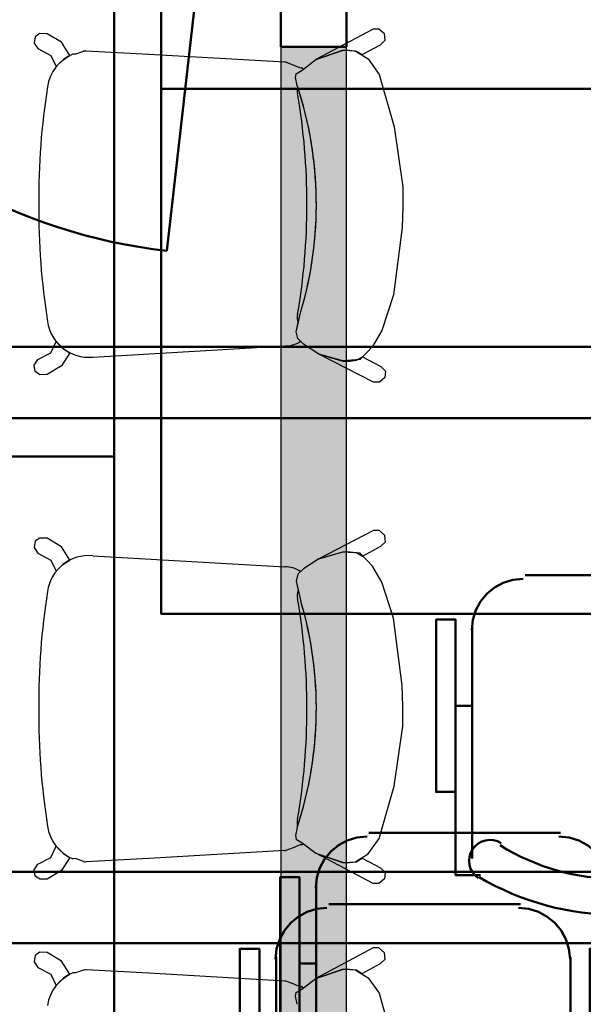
# Model space of a CAD drawing. Header units: metres. Extents: x -1 to 430, y -6 to 31.
# Tile 10 of 169: x 400.538 to 401.397, y 14.725 to 16.225. Entities that reach past the tile are written whole.
import ezdxf

# ---------------------------------------------------------------- set-up
doc = ezdxf.new("R2010")
doc.units = ezdxf.units.M
doc.linetypes.add('CONTINUA', pattern=[0])
for name, color, linetype, lineweight in [('3D P1 MURS NOUS', 7, 'CONTINUA', 25), ('P2 MOBLES 2D', 7, 'CONTINUA', 25), ('P4 MOBLES', 7, 'CONTINUA', 25), ('P5 MOBLES', 7, 'CONTINUA', 25), ('PA MOBLES', 7, 'CONTINUA', 25)]:
    doc.layers.add(name, color=color, linetype=linetype, lineweight=lineweight)

# ---------------------------------------------------------------- blocks, each defined once
blk = doc.blocks.new('OBJETO_COMPLEJO_45')
at = {"layer": 'P2 MOBLES 2D', "color": 202, "linetype": 'CONTINUA', "lineweight": 50, "transparency": 33554687}
for p, q in [((400.9288, 16.4393), (400.9288, 16.7906)), ((401.3775, 16.7906), (401.3775, 16.4393)), ((400.9034, 16.5578), (400.9288, 16.5578)), ((401.4071, 16.5578), (401.3775, 16.5578)), ((401.3013, 16.3588), (401.0092, 16.3588))]:
    blk.add_line(p, q, dxfattribs=at)
for points in [[(400.938, 16.8204), (400.933, 16.8164), (400.9291, 16.8115), (400.9263, 16.8062), (400.9245, 16.8004), (400.9239, 16.7943), (400.9244, 16.7883), (400.9261, 16.7823), (400.9291, 16.7766), (400.9331, 16.7717), (400.9379, 16.7677), (400.9432, 16.7648), (400.949, 16.763), (400.955, 16.7623), (400.9611, 16.7628), (400.9671, 16.7644), (400.9728, 16.7673)], [(401.328, 16.7673), (401.3337, 16.7644), (401.3396, 16.7628), (401.3457, 16.7623), (401.3517, 16.763), (401.3575, 16.7648), (401.3629, 16.7677), (401.3676, 16.7717), (401.3717, 16.7766), (401.3746, 16.7823), (401.3763, 16.7883), (401.3769, 16.7943), (401.3762, 16.8004), (401.3745, 16.8062), (401.3716, 16.8115), (401.3677, 16.8164), (401.3628, 16.8204)], [(400.9034, 16.689), (400.8737, 16.689), (400.8737, 16.4266), (400.9034, 16.4266), (400.9034, 16.816), (400.9415, 16.816)], [(401.4071, 16.689), (401.4368, 16.689), (401.4368, 16.4266), (401.4071, 16.4266), (401.4071, 16.816), (401.3648, 16.816)], [(400.9281, 16.4427), (400.9297, 16.4269), (400.9343, 16.4122), (400.9415, 16.3989), (400.9511, 16.3873), (400.9627, 16.3777), (400.976, 16.3705), (400.9907, 16.366), (401.0064, 16.3644)], [(401.2985, 16.3644), (401.3143, 16.366), (401.329, 16.3705), (401.3423, 16.3777), (401.3539, 16.3873), (401.3635, 16.3989), (401.3707, 16.4122), (401.3753, 16.4269), (401.3769, 16.4427)]]:
    blk.add_lwpolyline(points, dxfattribs=at)
blk.add_lwpolyline([(401.8558, 15.618), (400.4547, 15.618), (400.4547, 16.4181), (401.8558, 16.4181), (401.8558, 15.618)], close=True, dxfattribs=at)
for centre, radius, start, end in [((401.1505, 16.4599), 0.4167, 59.5738, 120.4458), ((401.1505, 16.4811), 0.3405, 58.2581, 121.7649)]:
    blk.add_arc(centre, radius, start, end, dxfattribs=at)
blk = doc.blocks.new('OBJETO_COMPLEJO_46')
at = {"layer": 'P2 MOBLES 2D', "color": 202, "linetype": 'CONTINUA', "lineweight": 50, "transparency": 33554687}
for p, q in [((401.3013, 14.8772), (401.0092, 14.8772)), ((400.9288, 14.7968), (400.9288, 14.4455)), ((401.3775, 14.4455), (401.3775, 14.7968)), ((400.9034, 14.6783), (400.9288, 14.6783)), ((401.4071, 14.6783), (401.3775, 14.6783))]:
    blk.add_line(p, q, dxfattribs=at)
blk.add_lwpolyline([(401.8558, 15.618), (400.4547, 15.618), (400.4547, 14.818), (401.8558, 14.818), (401.8558, 15.618)], close=True, dxfattribs=at)
for points in [[(400.9281, 14.7934), (400.9297, 14.8092), (400.9343, 14.8239), (400.9415, 14.8372), (400.9511, 14.8488), (400.9627, 14.8583), (400.976, 14.8656), (400.9907, 14.8701), (401.0064, 14.8717)], [(401.2985, 14.8717), (401.3143, 14.8701), (401.329, 14.8656), (401.3423, 14.8583), (401.3539, 14.8488), (401.3635, 14.8372), (401.3707, 14.8239), (401.3753, 14.8092), (401.3769, 14.7934)], [(400.9034, 14.547), (400.8737, 14.547), (400.8737, 14.8095), (400.9034, 14.8095), (400.9034, 14.4201), (400.9415, 14.4201)], [(401.4071, 14.547), (401.4368, 14.547), (401.4368, 14.8095), (401.4071, 14.8095), (401.4071, 14.4201), (401.3648, 14.4201)], [(400.938, 14.4157), (400.933, 14.4197), (400.9291, 14.4245), (400.9263, 14.4299), (400.9245, 14.4357), (400.9239, 14.4417), (400.9244, 14.4478), (400.9261, 14.4538), (400.9291, 14.4594), (400.9331, 14.4644), (400.9379, 14.4684), (400.9432, 14.4713), (400.949, 14.4731), (400.955, 14.4738), (400.9611, 14.4733), (400.9671, 14.4716), (400.9728, 14.4688)], [(401.328, 14.4688), (401.3337, 14.4716), (401.3396, 14.4733), (401.3457, 14.4738), (401.3517, 14.4731), (401.3575, 14.4713), (401.3629, 14.4684), (401.3676, 14.4644), (401.3717, 14.4594), (401.3746, 14.4538), (401.3763, 14.4478), (401.3769, 14.4417), (401.3762, 14.4357), (401.3745, 14.4299), (401.3716, 14.4245), (401.3677, 14.4197), (401.3628, 14.4157)]]:
    blk.add_lwpolyline(points, dxfattribs=at)
for centre, radius, start, end in [((401.1505, 14.755), 0.3405, 238.2351, 301.7419), ((401.1505, 14.7762), 0.4167, 239.5542, 300.4262)]:
    blk.add_arc(centre, radius, start, end, dxfattribs=at)
blk = doc.blocks.new('OBJETO_COMPLEJO_131')
at = {"layer": 'P4 MOBLES', "color": 202, "linetype": 'CONTINUA', "lineweight": 50, "transparency": 33554687}
for p, q in [((401.2278, 16.9408), (401.2278, 17.2921)), ((401.6766, 17.2921), (401.6766, 16.9408)), ((401.2024, 17.0593), (401.2278, 17.0593)), ((401.7062, 17.0593), (401.6766, 17.0593)), ((401.6004, 16.8603), (401.3083, 16.8603))]:
    blk.add_line(p, q, dxfattribs=at)
for points in [[(401.2024, 17.1905), (401.1728, 17.1905), (401.1728, 16.9281), (401.2024, 16.9281), (401.2024, 17.3175), (401.2405, 17.3175)], [(401.237, 17.3219), (401.2321, 17.3178), (401.2282, 17.313), (401.2254, 17.3076), (401.2236, 17.3018), (401.223, 17.2958), (401.2235, 17.2898), (401.2252, 17.2838), (401.2282, 17.2781), (401.2322, 17.2732), (401.2369, 17.2692), (401.2423, 17.2663), (401.2481, 17.2645), (401.2541, 17.2638), (401.2602, 17.2643), (401.2662, 17.2659), (401.2718, 17.2688)], [(401.627, 17.2688), (401.6327, 17.2659), (401.6387, 17.2643), (401.6448, 17.2638), (401.6508, 17.2645), (401.6566, 17.2663), (401.6619, 17.2692), (401.6667, 17.2732), (401.6707, 17.2781), (401.6737, 17.2838), (401.6754, 17.2898), (401.6759, 17.2958), (401.6753, 17.3018), (401.6735, 17.3076), (401.6707, 17.313), (401.6668, 17.3178), (401.6618, 17.3219)], [(401.7062, 17.1905), (401.7358, 17.1905), (401.7358, 16.9281), (401.7062, 16.9281), (401.7062, 17.3175), (401.6639, 17.3175)], [(401.2272, 16.9442), (401.2288, 16.9284), (401.2333, 16.9137), (401.2406, 16.9004), (401.2501, 16.8888), (401.2617, 16.8792), (401.275, 16.872), (401.2897, 16.8675), (401.3055, 16.8659)], [(401.5976, 16.8659), (401.6134, 16.8675), (401.6281, 16.872), (401.6414, 16.8792), (401.653, 16.8888), (401.6625, 16.9004), (401.6698, 16.9137), (401.6743, 16.9284), (401.6759, 16.9442)]]:
    blk.add_lwpolyline(points, dxfattribs=at)
blk.add_lwpolyline([(402.1549, 16.1195), (400.7537, 16.1195), (400.7537, 16.9196), (402.1549, 16.9196), (402.1549, 16.1195)], close=True, dxfattribs=at)
for centre, radius, start, end in [((401.4495, 16.9614), 0.4167, 59.5738, 120.4458), ((401.4495, 16.9826), 0.3405, 58.2581, 121.7649)]:
    blk.add_arc(centre, radius, start, end, dxfattribs=at)
blk = doc.blocks.new('OBJETO_COMPLEJO_132')
at = {"layer": 'P4 MOBLES', "color": 202, "linetype": 'CONTINUA', "lineweight": 50, "transparency": 33554687}
for p, q in [((401.6004, 15.3787), (401.3083, 15.3787)), ((401.2278, 15.2983), (401.2278, 14.9469)), ((401.6766, 14.9469), (401.6766, 15.2983)), ((401.2024, 15.1798), (401.2278, 15.1798)), ((401.7062, 15.1798), (401.6766, 15.1798))]:
    blk.add_line(p, q, dxfattribs=at)
blk.add_lwpolyline([(402.1549, 16.1195), (400.7537, 16.1195), (400.7537, 15.3195), (402.1549, 15.3195), (402.1549, 16.1195)], close=True, dxfattribs=at)
for points in [[(401.2272, 15.2949), (401.2288, 15.3107), (401.2333, 15.3254), (401.2406, 15.3387), (401.2501, 15.3503), (401.2617, 15.3598), (401.275, 15.367), (401.2897, 15.3716), (401.3055, 15.3732)], [(401.5976, 15.3732), (401.6134, 15.3716), (401.6281, 15.367), (401.6414, 15.3598), (401.653, 15.3503), (401.6625, 15.3387), (401.6698, 15.3254), (401.6743, 15.3107), (401.6759, 15.2949)], [(401.2024, 15.0485), (401.1728, 15.0485), (401.1728, 15.311), (401.2024, 15.311), (401.2024, 14.9215), (401.2405, 14.9215)], [(401.7062, 15.0485), (401.7358, 15.0485), (401.7358, 15.311), (401.7062, 15.311), (401.7062, 14.9215), (401.6639, 14.9215)], [(401.237, 14.9171), (401.2321, 14.9212), (401.2282, 14.926), (401.2254, 14.9314), (401.2236, 14.9372), (401.223, 14.9432), (401.2235, 14.9493), (401.2252, 14.9553), (401.2282, 14.9609), (401.2322, 14.9659), (401.2369, 14.9698), (401.2423, 14.9727), (401.2481, 14.9746), (401.2541, 14.9753), (401.2602, 14.9748), (401.2662, 14.9731), (401.2718, 14.9702)], [(401.627, 14.9702), (401.6327, 14.9731), (401.6387, 14.9748), (401.6448, 14.9753), (401.6508, 14.9746), (401.6566, 14.9727), (401.6619, 14.9698), (401.6667, 14.9659), (401.6707, 14.9609), (401.6737, 14.9553), (401.6754, 14.9493), (401.6759, 14.9432), (401.6753, 14.9372), (401.6735, 14.9314), (401.6707, 14.926), (401.6668, 14.9212), (401.6618, 14.9171)]]:
    blk.add_lwpolyline(points, dxfattribs=at)
for centre, radius, start, end in [((401.4495, 15.2565), 0.3405, 238.2351, 301.7419), ((401.4495, 15.2777), 0.4167, 239.5542, 300.4262)]:
    blk.add_arc(centre, radius, start, end, dxfattribs=at)
blk = doc.blocks.new('OBJETO_COMPLEJO_206')
at = {"layer": 'P5 MOBLES', "color": 202, "linetype": 'CONTINUA', "lineweight": 50, "transparency": 33554687}
for p, q in [((401.3624, 14.986), (401.0703, 14.986)), ((400.9899, 14.9056), (400.9899, 14.5542)), ((401.4386, 14.5542), (401.4386, 14.9056)), ((400.9645, 14.7871), (400.9899, 14.7871)), ((401.4682, 14.7871), (401.4386, 14.7871))]:
    blk.add_line(p, q, dxfattribs=at)
blk.add_lwpolyline([(401.917, 15.7268), (400.5158, 15.7268), (400.5158, 14.9268), (401.917, 14.9268), (401.917, 15.7268)], close=True, dxfattribs=at)
for points in [[(400.9893, 14.9022), (400.9908, 14.918), (400.9954, 14.9327), (401.0026, 14.946), (401.0122, 14.9576), (401.0238, 14.9671), (401.0371, 14.9743), (401.0518, 14.9789), (401.0676, 14.9805)], [(401.3597, 14.9805), (401.3755, 14.9789), (401.3902, 14.9743), (401.4035, 14.9671), (401.415, 14.9576), (401.4246, 14.946), (401.4318, 14.9327), (401.4364, 14.918), (401.438, 14.9022)], [(400.9645, 14.6558), (400.9349, 14.6558), (400.9349, 14.9183), (400.9645, 14.9183), (400.9645, 14.5288), (401.0026, 14.5288)], [(401.4682, 14.6558), (401.4979, 14.6558), (401.4979, 14.9183), (401.4682, 14.9183), (401.4682, 14.5288), (401.4259, 14.5288)], [(400.9991, 14.5244), (400.9942, 14.5285), (400.9903, 14.5333), (400.9874, 14.5387), (400.9857, 14.5445), (400.985, 14.5505), (400.9855, 14.5566), (400.9873, 14.5626), (400.9902, 14.5682), (400.9942, 14.5732), (400.999, 14.5771), (401.0044, 14.58), (401.0101, 14.5819), (401.0162, 14.5826), (401.0222, 14.5821), (401.0282, 14.5804), (401.0339, 14.5775)], [(401.3891, 14.5775), (401.3948, 14.5804), (401.4008, 14.5821), (401.4068, 14.5826), (401.4129, 14.5819), (401.4186, 14.58), (401.424, 14.5771), (401.4288, 14.5732), (401.4328, 14.5682), (401.4357, 14.5626), (401.4375, 14.5566), (401.438, 14.5505), (401.4374, 14.5445), (401.4356, 14.5387), (401.4327, 14.5333), (401.4288, 14.5285), (401.4239, 14.5244)]]:
    blk.add_lwpolyline(points, dxfattribs=at)
for centre, radius, start, end in [((401.2116, 14.8638), 0.3405, 238.2351, 301.7419), ((401.2116, 14.885), 0.4167, 239.5542, 300.4262)]:
    blk.add_arc(centre, radius, start, end, dxfattribs=at)
blk = doc.blocks.new('OBJETO_COMPLEJO_208')
at = {"layer": 'P5 MOBLES', "color": 202, "linetype": 'CONTINUA', "lineweight": 50, "transparency": 33554687}
for p, q in [((400.9899, 16.5481), (400.9899, 16.8994)), ((401.4386, 16.8994), (401.4386, 16.5481)), ((400.9645, 16.6666), (400.9899, 16.6666)), ((401.4682, 16.6666), (401.4386, 16.6666)), ((401.3624, 16.4676), (401.0703, 16.4676))]:
    blk.add_line(p, q, dxfattribs=at)
for points in [[(400.9645, 16.7978), (400.9349, 16.7978), (400.9349, 16.5354), (400.9645, 16.5354), (400.9645, 16.9248), (401.0026, 16.9248)], [(400.9991, 16.9292), (400.9942, 16.9251), (400.9903, 16.9203), (400.9874, 16.9149), (400.9857, 16.9091), (400.985, 16.9031), (400.9855, 16.897), (400.9873, 16.8911), (400.9902, 16.8854), (400.9942, 16.8805), (400.999, 16.8765), (401.0044, 16.8736), (401.0101, 16.8718), (401.0162, 16.8711), (401.0222, 16.8716), (401.0282, 16.8732), (401.0339, 16.8761)], [(401.3891, 16.8761), (401.3948, 16.8732), (401.4008, 16.8716), (401.4068, 16.8711), (401.4129, 16.8718), (401.4186, 16.8736), (401.424, 16.8765), (401.4288, 16.8805), (401.4328, 16.8854), (401.4357, 16.8911), (401.4375, 16.897), (401.438, 16.9031), (401.4374, 16.9091), (401.4356, 16.9149), (401.4327, 16.9203), (401.4288, 16.9251), (401.4239, 16.9292)], [(401.4682, 16.7978), (401.4979, 16.7978), (401.4979, 16.5354), (401.4682, 16.5354), (401.4682, 16.9248), (401.4259, 16.9248)], [(400.9893, 16.5515), (400.9908, 16.5357), (400.9954, 16.521), (401.0026, 16.5077), (401.0122, 16.4961), (401.0238, 16.4865), (401.0371, 16.4793), (401.0518, 16.4747), (401.0676, 16.4732)], [(401.3597, 16.4732), (401.3755, 16.4747), (401.3902, 16.4793), (401.4035, 16.4865), (401.415, 16.4961), (401.4246, 16.5077), (401.4318, 16.521), (401.4364, 16.5357), (401.438, 16.5515)]]:
    blk.add_lwpolyline(points, dxfattribs=at)
blk.add_lwpolyline([(401.917, 15.7268), (400.5158, 15.7268), (400.5158, 16.5269), (401.917, 16.5269), (401.917, 15.7268)], close=True, dxfattribs=at)
for centre, radius, start, end in [((401.2116, 16.5687), 0.4167, 59.5738, 120.4458), ((401.2116, 16.5898), 0.3405, 58.2581, 121.7649)]:
    blk.add_arc(centre, radius, start, end, dxfattribs=at)

msp = doc.modelspace()

# ---------------------------------------------------------------- hatches: boundary and pattern name
at = {"layer": '3D P1 MURS NOUS', "linetype": 'CONTINUA', "lineweight": 18, "true_color": 0x006e00, "transparency": 33554687}
msp.add_hatch(color=96, dxfattribs=at).paths.add_polyline_path([(400.936, 16.1836), (400.936, 13.1206), (401.036, 13.1206), (401.036, 16.1836)])

# ---------------------------------------------------------------- linework, layer by layer
at = {"layer": '3D P1 MURS NOUS', "color": 4, "linetype": 'CONTINUA', "lineweight": 50, "transparency": 33554687}
for p, q in [((400.8565, 16.7076), (400.7625, 15.8729)), ((400.936, 16.6836), (400.936, 16.1836)), ((401.036, 16.1836), (401.036, 16.6723)), ((400.936, 16.1836), (401.036, 16.1836))]:
    msp.add_line(p, q, dxfattribs=at)
at = {"layer": '3D P1 MURS NOUS', "color": 7, "linetype": 'CONTINUA', "lineweight": 25, "transparency": 33554687}
for p, q in [((400.936, 16.1836), (400.936, 13.1206)), ((401.036, 16.1836), (400.936, 16.1836)), ((401.036, 13.1206), (401.036, 16.1836))]:
    msp.add_line(p, q, dxfattribs=at)
at = {"layer": '3D P1 MURS NOUS', "color": 4, "linetype": 'CONTINUA', "lineweight": 50, "transparency": 33554687}
msp.add_arc((400.8565, 16.7076), 0.84, 173.573, 263.573, dxfattribs=at)
at = {"layer": 'PA MOBLES', "color": 180, "transparency": 33554687}
for p, q in [((400.5689, 16.204), (400.5616, 16.1991)), ((400.5797, 16.2037), (400.5689, 16.204)), ((400.6019, 16.1906), (400.5797, 16.2037)), ((401.0766, 16.2106), (400.9893, 16.1643)), ((401.0856, 16.2106), (401.0766, 16.2106)), ((401.0939, 16.2033), (401.0856, 16.2106)), ((401.0949, 16.1936), (401.0939, 16.2033)), ((400.5616, 16.1991), (400.5601, 16.1895)), ((400.5601, 16.1895), (400.5658, 16.181)), ((400.6142, 16.1705), (400.6019, 16.1906)), ((401.088, 16.1867), (401.0949, 16.1936)), ((400.5658, 16.181), (400.5854, 16.1705)), ((400.635, 16.1768), (400.6233, 16.1725)), ((400.7351, 16.1721), (400.6393, 16.1772)), ((400.9893, 16.1643), (401.0299, 16.1785)), ((400.9893, 16.1643), (401.0316, 16.1784)), ((401.0299, 16.1785), (401.0406, 16.1785)), ((401.0316, 16.1784), (401.0494, 16.1774)), ((401.0406, 16.1785), (401.0507, 16.1773)), ((401.0494, 16.1774), (401.0691, 16.1652)), ((401.0507, 16.1773), (401.06, 16.1718)), ((401.06, 16.1718), (401.088, 16.1867)), ((400.5854, 16.1705), (400.5935, 16.1535)), ((400.5935, 16.1535), (400.6031, 16.1631)), ((400.6031, 16.1631), (400.6095, 16.1676)), ((400.6095, 16.1676), (400.6142, 16.1705)), ((400.6233, 16.1725), (400.6191, 16.1726)), ((400.942, 16.1601), (400.7351, 16.1721)), ((400.9548, 16.1559), (400.9437, 16.1601)), ((400.9686, 16.1483), (400.9893, 16.1643)), ((401.0691, 16.1652), (401.0861, 16.1417)), ((400.9664, 16.151), (400.9548, 16.1559)), ((400.9592, 16.1426), (400.9686, 16.1483)), ((400.9592, 16.1426), (400.9686, 16.1483)), ((400.9678, 16.1517), (400.9664, 16.151)), ((400.9686, 16.1483), (400.9703, 16.1496)), ((400.9583, 16.137), (400.9592, 16.1426)), ((400.9583, 16.137), (400.9592, 16.1426)), ((400.9611, 16.1248), (400.9583, 16.137)), ((400.9611, 16.1248), (400.9583, 16.137)), ((401.0861, 16.1417), (401.1086, 16.0617)), ((401.1086, 16.0617), (401.1218, 15.9705)), ((401.1218, 15.9705), (401.1218, 15.9404)), ((401.1218, 15.9404), (401.1208, 15.9084)), ((401.1208, 15.9084), (401.1077, 15.8059)), ((401.1077, 15.8059), (401.0898, 15.7514)), ((400.9592, 15.7495), (400.9667, 15.7805)), ((400.9627, 15.7638), (400.9667, 15.7805)), ((400.9592, 15.7495), (400.9627, 15.7638)), ((400.962, 15.7391), (400.9592, 15.7495)), ((400.962, 15.7391), (400.9592, 15.7495)), ((400.9661, 15.735), (400.962, 15.7391)), ((400.9705, 15.7307), (400.962, 15.7391)), ((401.0898, 15.7514), (401.0757, 15.7269)), ((400.5854, 15.7176), (400.5935, 15.7345)), ((400.5935, 15.7345), (400.6031, 15.7249)), ((400.6031, 15.7249), (400.6095, 15.7204)), ((400.6494, 15.711), (400.942, 15.728)), ((400.994, 15.7156), (400.9705, 15.7307)), ((401.0757, 15.7269), (401.0569, 15.7072)), ((400.5658, 15.7071), (400.5854, 15.7176)), ((400.6142, 15.7175), (400.6019, 15.6974)), ((400.6095, 15.7204), (400.6142, 15.7175)), ((401.0306, 15.7053), (400.994, 15.7156)), ((401.0773, 15.6727), (400.994, 15.7156)), ((400.994, 15.7156), (401.0306, 15.7048)), ((401.0514, 15.706), (401.0607, 15.7115)), ((401.0607, 15.7115), (401.0887, 15.6966)), ((400.5601, 15.6986), (400.5658, 15.7071)), ((400.5616, 15.6889), (400.5601, 15.6986)), ((400.6019, 15.6974), (400.5797, 15.6844)), ((401.0569, 15.7072), (401.0306, 15.7053)), ((401.0306, 15.7048), (401.0413, 15.7048)), ((401.0413, 15.7048), (401.0514, 15.706)), ((401.0887, 15.6966), (401.0957, 15.6897)), ((400.5689, 15.6841), (400.5616, 15.6889)), ((400.5797, 15.6844), (400.5689, 15.6841)), ((401.0946, 15.68), (401.0863, 15.6727)), ((401.0957, 15.6897), (401.0946, 15.68)), ((401.0863, 15.6727), (401.0773, 15.6727)), ((401.0773, 15.4465), (400.994, 15.4036)), ((401.0863, 15.4465), (401.0773, 15.4465)), ((401.0946, 15.4392), (401.0863, 15.4465)), ((401.0957, 15.4295), (401.0946, 15.4392)), ((400.5616, 15.4303), (400.5601, 15.4206)), ((400.5689, 15.4351), (400.5616, 15.4303)), ((400.5797, 15.4348), (400.5689, 15.4351)), ((400.6019, 15.4218), (400.5797, 15.4348)), ((401.0887, 15.4226), (401.0957, 15.4295)), ((400.5601, 15.4206), (400.5658, 15.4121)), ((400.5658, 15.4121), (400.5854, 15.4016)), ((400.6142, 15.4016), (400.6019, 15.4218)), ((400.6494, 15.4082), (400.942, 15.3912)), ((400.994, 15.4036), (401.0306, 15.4144)), ((401.0306, 15.4139), (400.994, 15.4036)), ((401.0306, 15.4144), (401.0413, 15.4144)), ((401.0569, 15.412), (401.0306, 15.4139)), ((401.0413, 15.4144), (401.0514, 15.4132)), ((401.0514, 15.4132), (401.0607, 15.4077)), ((401.0757, 15.3923), (401.0569, 15.412)), ((401.0607, 15.4077), (401.0887, 15.4226)), ((400.5854, 15.4016), (400.5935, 15.3846)), ((400.5935, 15.3846), (400.6031, 15.3943)), ((400.6031, 15.3943), (400.6095, 15.3987)), ((400.6095, 15.3987), (400.6142, 15.4016)), ((400.994, 15.4036), (400.9705, 15.3885)), ((400.962, 15.3801), (400.9592, 15.3697)), ((400.962, 15.3801), (400.9592, 15.3697)), ((400.9705, 15.3885), (400.962, 15.3801)), ((400.9661, 15.3841), (400.962, 15.3801)), ((401.0898, 15.3678), (401.0757, 15.3923)), ((400.9592, 15.3697), (400.9627, 15.3554)), ((400.9592, 15.3697), (400.9667, 15.3387)), ((401.1077, 15.3133), (401.0898, 15.3678)), ((400.9627, 15.3554), (400.9667, 15.3387)), ((401.1208, 15.2107), (401.1077, 15.3133)), ((401.1218, 15.1788), (401.1208, 15.2107)), ((401.1218, 15.1487), (401.1218, 15.1788)), ((401.1086, 15.0574), (401.1218, 15.1487)), ((401.0861, 14.9775), (401.1086, 15.0574)), ((400.9611, 14.9944), (400.9583, 14.9822)), ((400.9611, 14.9944), (400.9583, 14.9822)), ((400.9583, 14.9822), (400.9592, 14.9765)), ((400.9583, 14.9822), (400.9592, 14.9765)), ((400.9592, 14.9765), (400.9686, 14.9709)), ((400.9592, 14.9765), (400.9686, 14.9709)), ((401.0691, 14.954), (401.0861, 14.9775)), ((400.5854, 14.9487), (400.5935, 14.9657)), ((400.5935, 14.9657), (400.6031, 14.9561)), ((400.942, 14.9591), (400.7351, 14.9471)), ((400.9548, 14.9632), (400.9437, 14.9591)), ((400.9664, 14.9682), (400.9548, 14.9632)), ((400.9678, 14.9675), (400.9664, 14.9682)), ((400.9686, 14.9709), (400.9703, 14.9696)), ((400.9686, 14.9709), (400.9893, 14.9549)), ((400.5658, 14.9382), (400.5854, 14.9487)), ((400.6142, 14.9487), (400.6019, 14.9286)), ((400.6031, 14.9561), (400.6095, 14.9516)), ((400.6095, 14.9516), (400.6142, 14.9487)), ((400.6233, 14.9467), (400.6191, 14.9466)), ((400.635, 14.9423), (400.6233, 14.9467)), ((400.7351, 14.9471), (400.6393, 14.9419)), ((400.9893, 14.9549), (401.0316, 14.9408)), ((401.0766, 14.9086), (400.9893, 14.9549)), ((400.9893, 14.9549), (401.0299, 14.9407)), ((401.0494, 14.9417), (401.0691, 14.954)), ((401.0507, 14.9419), (401.06, 14.9474)), ((401.06, 14.9474), (401.088, 14.9325)), ((400.5601, 14.9297), (400.5658, 14.9382)), ((400.5616, 14.92), (400.5601, 14.9297)), ((400.6019, 14.9286), (400.5797, 14.9155)), ((401.0299, 14.9407), (401.0406, 14.9407)), ((401.0316, 14.9408), (401.0494, 14.9417)), ((401.0406, 14.9407), (401.0507, 14.9419)), ((401.088, 14.9325), (401.0949, 14.9256)), ((400.5689, 14.9152), (400.5616, 14.92)), ((400.5797, 14.9155), (400.5689, 14.9152)), ((401.0939, 14.9159), (401.0856, 14.9086)), ((401.0949, 14.9256), (401.0939, 14.9159)), ((401.0856, 14.9086), (401.0766, 14.9086)), ((401.0766, 14.8106), (400.9893, 14.7643)), ((401.0856, 14.8106), (401.0766, 14.8106)), ((401.0939, 14.8033), (401.0856, 14.8106)), ((400.5616, 14.7991), (400.5601, 14.7895)), ((400.5689, 14.804), (400.5616, 14.7991)), ((400.5797, 14.8037), (400.5689, 14.804)), ((400.6019, 14.7906), (400.5797, 14.8037)), ((401.088, 14.7867), (401.0949, 14.7936)), ((401.0949, 14.7936), (401.0939, 14.8033)), ((400.5601, 14.7895), (400.5658, 14.781)), ((400.5658, 14.781), (400.5854, 14.7705)), ((400.6142, 14.7705), (400.6019, 14.7906)), ((400.9893, 14.7643), (401.0299, 14.7785)), ((400.9893, 14.7643), (401.0316, 14.7784)), ((401.0299, 14.7785), (401.0406, 14.7785)), ((401.0316, 14.7784), (401.0494, 14.7774)), ((401.0406, 14.7785), (401.0507, 14.7773)), ((401.06, 14.7718), (401.088, 14.7867)), ((400.5854, 14.7705), (400.5935, 14.7535)), ((400.5935, 14.7535), (400.6031, 14.7631)), ((400.6031, 14.7631), (400.6095, 14.7676)), ((400.6095, 14.7676), (400.6142, 14.7705)), ((400.6233, 14.7725), (400.6191, 14.7726)), ((400.635, 14.7768), (400.6233, 14.7725)), ((400.7351, 14.7721), (400.6393, 14.7772)), ((400.942, 14.7601), (400.7351, 14.7721)), ((400.9686, 14.7483), (400.9893, 14.7643)), ((401.0494, 14.7774), (401.0691, 14.7652)), ((401.0507, 14.7773), (401.06, 14.7718)), ((401.0691, 14.7652), (401.0861, 14.7417)), ((400.9548, 14.7559), (400.9437, 14.7601)), ((400.9664, 14.751), (400.9548, 14.7559)), ((400.9592, 14.7426), (400.9686, 14.7483)), ((400.9592, 14.7426), (400.9686, 14.7483)), ((400.9678, 14.7517), (400.9664, 14.751)), ((400.9686, 14.7483), (400.9703, 14.7496)), ((400.9583, 14.737), (400.9592, 14.7426)), ((400.9583, 14.737), (400.9592, 14.7426)), ((400.9611, 14.7248), (400.9583, 14.737)), ((400.9611, 14.7248), (400.9583, 14.737)), ((401.0861, 14.7417), (401.1086, 14.6617))]:
    msp.add_line(p, q, dxfattribs=at)
at = {"layer": 'PA MOBLES', "lineweight": 50, "transparency": 33554687}
for points in [[(399.9819, 15.5596), (400.6819, 15.5596), (400.6819, 16.9596), (399.9819, 16.9596), (399.9819, 15.5596)], [(399.9819, 14.1596), (400.6819, 14.1596), (400.6819, 15.5596), (399.9819, 15.5596), (399.9819, 14.1596)]]:
    msp.add_lwpolyline(points, close=True, dxfattribs=at)
at = {"layer": 'PA MOBLES', "color": 180, "transparency": 33554687}
for centre, radius, start, end in [((400.643, 16.1143), 0.0631, 93.368, 97.308), ((400.643, 16.1143), 0.0631, 112.3456, 172.2529), ((400.9437, 16.1213), 0.0388, 89.9976, 92.5597), ((400.9437, 16.1213), 0.0388, 46.7948, 51.5698), ((401.6147, 15.9548), 1.0477, 170.7738, 180.5892), ((400.9781, 16.1167), 0.0172, 160.9011, 195.9119), ((400.9781, 16.1167), 0.0172, 160.9011, 195.9119), ((400.4124, 15.9436), 0.5778, 18.0151, 18.2712), ((400.4124, 15.9436), 0.5778, 343.6055, 18.2712), ((400.4124, 15.9436), 0.5778, 343.6055, 18.0151), ((399.9898, 15.9447), 0.9861, 359.9607, 9.7674), ((399.9898, 15.9447), 0.9861, 359.9607, 9.7674), ((401.6147, 15.9332), 1.0477, 179.4108, 189.2262), ((399.9898, 15.9433), 0.9861, 350.2326, 0.0393), ((399.9898, 15.9433), 0.9861, 350.2326, 0.0393), ((400.9781, 15.7714), 0.0172, 164.0881, 205.9942), ((400.9781, 15.7714), 0.0172, 164.0881, 205.9942), ((400.643, 15.7738), 0.0631, 187.7471, 275.8066), ((400.9437, 15.7668), 0.0388, 267.4403, 305.231), ((400.643, 15.3454), 0.0631, 84.1934, 172.2529), ((400.9437, 15.3524), 0.0388, 54.769, 92.5597), ((401.6147, 15.1859), 1.0477, 170.7738, 180.5892), ((400.9781, 15.3478), 0.0172, 154.0058, 195.9119), ((400.9781, 15.3478), 0.0172, 154.0058, 195.9119), ((400.4124, 15.1756), 0.5778, 341.7288, 16.3945), ((399.9898, 15.1758), 0.9861, 359.9607, 9.7674), ((399.9898, 15.1758), 0.9861, 359.9607, 9.7674), ((400.4124, 15.1756), 0.5778, 341.9849, 16.3945), ((401.6147, 15.1644), 1.0477, 179.4108, 189.2262), ((399.9898, 15.1745), 0.9861, 350.2326, 0.0393), ((399.9898, 15.1745), 0.9861, 350.2326, 0.0393), ((400.9781, 15.0025), 0.0172, 164.0881, 199.0989), ((400.9781, 15.0025), 0.0172, 164.0881, 199.0989), ((400.643, 15.0049), 0.0631, 187.7471, 247.6544), ((400.4124, 15.1756), 0.5778, 341.7288, 341.9849), ((400.9437, 14.9979), 0.0388, 267.4403, 270.0024), ((400.9437, 14.9979), 0.0388, 308.4302, 313.2052), ((400.643, 15.0049), 0.0631, 262.692, 266.632), ((400.643, 14.7143), 0.0631, 112.3456, 172.2529), ((400.643, 14.7143), 0.0631, 93.368, 97.308), ((400.9437, 14.7213), 0.0388, 89.9976, 92.5597), ((400.9437, 14.7213), 0.0388, 46.7948, 51.5698)]:
    msp.add_arc(centre, radius, start, end, dxfattribs=at)

# ---------------------------------------------------------------- block references
at = {"layer": 'P2 MOBLES 2D', "color": 202, "linetype": 'CONTINUA', "lineweight": 50, "transparency": 33554687}
for name in ['OBJETO_COMPLEJO_45', 'OBJETO_COMPLEJO_46']:
    msp.add_blockref(name, (0, 0), dxfattribs=at)
at = {"layer": 'P4 MOBLES', "color": 202, "linetype": 'CONTINUA', "lineweight": 50, "transparency": 33554687}
for name in ['OBJETO_COMPLEJO_131', 'OBJETO_COMPLEJO_132']:
    msp.add_blockref(name, (0, 0), dxfattribs=at)
at = {"layer": 'P5 MOBLES', "color": 202, "linetype": 'CONTINUA', "lineweight": 50, "transparency": 33554687}
for name in ['OBJETO_COMPLEJO_208', 'OBJETO_COMPLEJO_206']:
    msp.add_blockref(name, (0, 0), dxfattribs=at)

doc.saveas('drawing.dxf')
